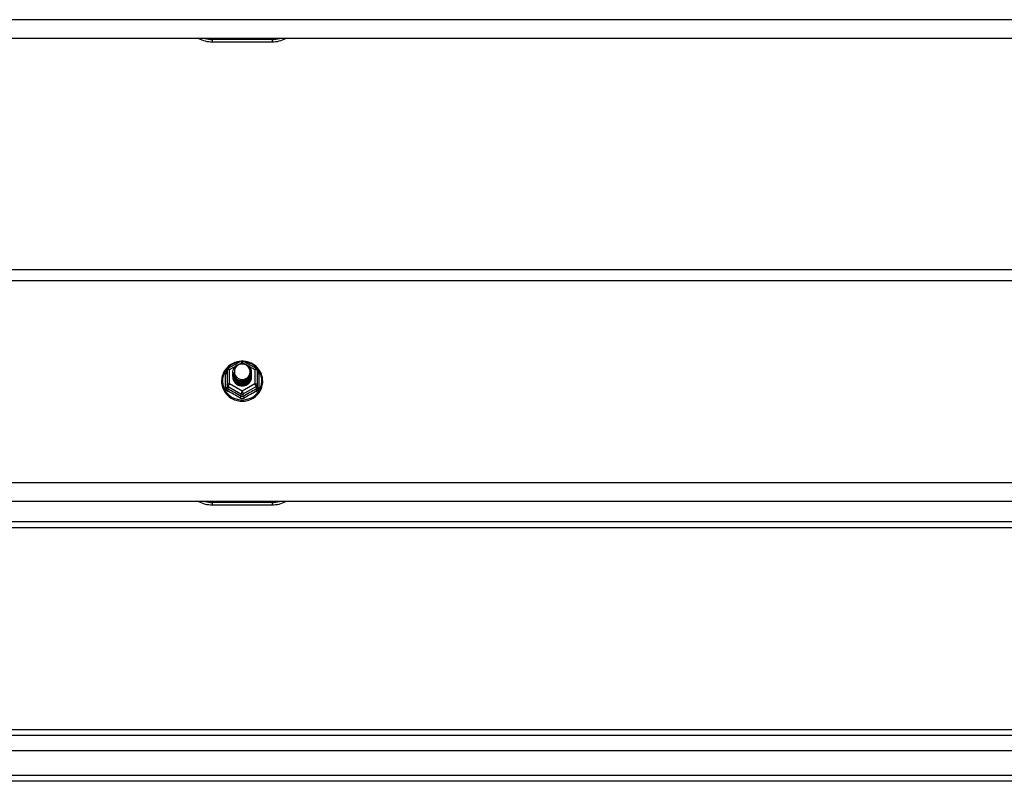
# Model space of a CAD drawing. Header units: inches. Extents: x 88 to 220, y 65 to 95.
# Tile 25 of 30: x 187 to 204, y 66 to 79. Entities that reach past the tile are written whole.
import ezdxf

# ---------------------------------------------------------------- set-up
doc = ezdxf.new("R2010")
doc.units = ezdxf.units.IN
doc.header["$MEASUREMENT"] = 0
doc.layers.add('Visible Edges(ANSI)', color=7, linetype='Continuous', lineweight=25)
doc.layers.add('Visible Tangent Edges(ANSI)', color=7, linetype='Continuous', lineweight=25)

msp = doc.modelspace()

# ---------------------------------------------------------------- linework, layer by layer
at = {"layer": 'Visible Edges(ANSI)'}
for p, q in [((218.599, 78.869), (154.965, 78.869)), ((190.349, 78.812), (191.349, 78.812)), ((154.965, 75.003), (218.599, 75.003)), ((190.615, 73.349), (190.829, 73.469)), ((190.868, 73.469), (191.082, 73.349)), ((190.595, 73.315), (190.595, 73.075)), ((190.695, 73.284), (190.695, 73.284)), ((190.695, 73.271), (190.695, 73.271)), ((190.695, 73.259), (190.695, 73.259)), ((190.695, 73.246), (190.695, 73.246)), ((190.695, 73.233), (190.695, 73.234)), ((190.695, 73.221), (190.695, 73.221)), ((190.695, 73.208), (190.695, 73.209)), ((191.002, 73.277), (191.002, 73.278)), ((191.002, 73.265), (191.002, 73.265)), ((191.002, 73.252), (191.002, 73.253)), ((191.002, 73.24), (191.002, 73.24)), ((191.002, 73.227), (191.002, 73.228)), ((191.002, 73.215), (191.002, 73.215)), ((191.103, 73.075), (191.103, 73.315)), ((190.595, 73.075), (190.595, 73.03)), ((190.831, 73.062), (190.829, 73.053)), ((191.103, 73.03), (191.103, 73.075)), ((218.599, 71.119), (154.965, 71.119)), ((190.349, 71.062), (191.349, 71.062)), ((167.724, 70.685), (213.974, 70.685)), ((154.996, 67.301), (219.202, 67.301)), ((219.39, 66.947), (154.807, 66.947)), ((220, 66.435), (154.965, 66.435))]:
    msp.add_line(p, q, dxfattribs=at)
at = {"layer": 'Visible Edges(ANSI)', "flags": 128}
for points in [[(190.823, 73.465), (190.798, 73.462), (190.773, 73.458), (190.749, 73.452), (190.726, 73.444), (190.703, 73.435), (190.68, 73.423), (190.659, 73.411), (190.639, 73.397), (190.619, 73.381), (190.601, 73.365), (190.585, 73.347), (190.569, 73.328), (190.555, 73.308), (190.543, 73.286), (190.532, 73.265), (190.523, 73.242), (190.516, 73.219), (190.51, 73.195), (190.506, 73.171), (190.504, 73.147), (190.504, 73.123), (190.505, 73.098), (190.509, 73.074), (190.514, 73.05), (190.521, 73.027), (190.529, 73.004), (190.54, 72.982), (190.552, 72.961), (190.565, 72.94), (190.58, 72.921), (190.597, 72.903), (190.614, 72.886), (190.633, 72.87), (190.653, 72.855), (190.674, 72.842), (190.696, 72.831), (190.719, 72.821), (190.743, 72.813), (190.767, 72.806), (190.791, 72.801), (190.816, 72.798), (190.841, 72.797), (190.866, 72.797), (190.89, 72.799), (190.915, 72.803), (190.939, 72.808), (190.963, 72.816), (190.986, 72.824), (191.009, 72.835), (191.031, 72.847), (191.051, 72.86), (191.071, 72.875), (191.09, 72.892), (191.107, 72.909), (191.123, 72.928), (191.137, 72.948), (191.15, 72.968), (191.162, 72.99), (191.171, 73.012), (191.179, 73.035), (191.186, 73.059), (191.19, 73.083), (191.193, 73.107), (191.194, 73.131)], [(190.716, 73.21), (190.7, 73.249), (190.695, 73.29), (190.703, 73.331), (190.723, 73.368), (190.753, 73.398), (190.791, 73.419), (190.833, 73.429), (190.877, 73.426), (190.918, 73.412), (190.954, 73.387), (190.981, 73.354), (190.998, 73.314), (191.002, 73.271), (190.994, 73.229), (190.974, 73.191), (190.944, 73.16), (190.907, 73.138), (190.864, 73.127), (190.82, 73.128), (190.779, 73.141), (190.743, 73.165), (190.716, 73.197), (190.7, 73.236), (190.695, 73.278)], [(190.735, 73.186), (190.757, 73.167), (190.784, 73.153), (190.812, 73.144), (190.842, 73.141), (190.872, 73.143), (190.901, 73.151), (190.927, 73.165), (190.951, 73.184), (190.969, 73.207), (190.983, 73.233), (190.991, 73.261), (190.993, 73.29), (190.988, 73.319), (190.977, 73.347), (190.961, 73.371), (190.94, 73.392), (190.915, 73.408), (190.887, 73.418), (190.857, 73.422), (190.827, 73.42), (190.798, 73.412), (190.772, 73.398), (190.75, 73.379), (190.733, 73.355)], [(191.194, 73.131), (191.192, 73.163), (191.188, 73.194), (191.18, 73.224), (191.17, 73.254), (191.157, 73.282), (191.141, 73.31), (191.122, 73.335), (191.101, 73.359), (191.078, 73.381), (191.053, 73.401), (191.027, 73.418), (190.998, 73.433), (190.969, 73.445), (190.938, 73.455), (190.907, 73.461), (190.875, 73.465)], [(190.695, 73.284), (190.695, 73.279), (190.695, 73.275), (190.696, 73.27), (190.696, 73.266), (190.697, 73.261), (190.698, 73.257), (190.699, 73.252), (190.7, 73.248), (190.701, 73.244), (190.702, 73.24), (190.704, 73.235), (190.705, 73.231), (190.707, 73.227), (190.709, 73.223), (190.711, 73.219), (190.713, 73.215), (190.715, 73.211), (190.718, 73.207), (190.72, 73.203), (190.723, 73.2), (190.726, 73.196), (190.729, 73.192), (190.732, 73.189), (190.735, 73.186)], [(190.695, 73.271), (190.696, 73.252), (190.7, 73.233), (190.707, 73.215), (190.716, 73.198), (190.727, 73.182), (190.74, 73.168), (190.755, 73.155), (190.772, 73.145), (190.79, 73.136), (190.809, 73.13), (190.829, 73.127), (190.849, 73.126), (190.869, 73.127), (190.888, 73.131), (190.907, 73.138), (190.925, 73.147), (190.942, 73.158), (190.957, 73.171), (190.97, 73.186), (190.982, 73.202), (190.991, 73.22), (190.997, 73.238), (191.001, 73.258), (191.002, 73.277)], [(191.002, 73.271), (191.002, 73.251), (190.998, 73.231), (190.992, 73.212), (190.984, 73.193), (190.973, 73.176), (190.959, 73.161), (190.944, 73.147), (190.927, 73.136), (190.909, 73.126), (190.889, 73.119), (190.869, 73.115), (190.849, 73.114), (190.828, 73.115), (190.808, 73.118), (190.788, 73.125), (190.77, 73.133), (190.753, 73.145), (190.738, 73.158), (190.725, 73.173), (190.714, 73.189), (190.705, 73.207), (190.699, 73.226), (190.696, 73.245), (190.695, 73.265)], [(190.695, 73.259), (190.696, 73.239), (190.7, 73.221), (190.707, 73.202), (190.716, 73.185), (190.727, 73.169), (190.74, 73.155), (190.755, 73.143), (190.772, 73.132), (190.79, 73.124), (190.809, 73.118), (190.829, 73.114), (190.849, 73.113), (190.869, 73.115), (190.888, 73.119), (190.907, 73.125), (190.925, 73.134), (190.942, 73.145), (190.957, 73.158), (190.97, 73.173), (190.982, 73.189), (190.991, 73.207), (190.997, 73.226), (191.001, 73.245), (191.002, 73.265)], [(191.002, 73.259), (191.002, 73.239), (190.998, 73.219), (190.992, 73.199), (190.984, 73.181), (190.973, 73.164), (190.959, 73.148), (190.944, 73.135), (190.927, 73.123), (190.909, 73.114), (190.889, 73.107), (190.869, 73.103), (190.849, 73.101), (190.828, 73.102), (190.808, 73.106), (190.788, 73.112), (190.77, 73.121), (190.753, 73.132), (190.738, 73.145), (190.725, 73.16), (190.714, 73.177), (190.705, 73.195), (190.699, 73.213), (190.696, 73.233), (190.695, 73.252)], [(190.695, 73.246), (190.696, 73.227), (190.7, 73.208), (190.707, 73.19), (190.716, 73.173), (190.727, 73.157), (190.74, 73.143), (190.755, 73.13), (190.772, 73.119), (190.79, 73.111), (190.809, 73.105), (190.829, 73.102), (190.849, 73.101), (190.869, 73.102), (190.888, 73.106), (190.907, 73.113), (190.925, 73.122), (190.942, 73.133), (190.957, 73.146), (190.97, 73.161), (190.982, 73.177), (190.991, 73.195), (190.997, 73.213), (191.001, 73.233), (191.002, 73.252)], [(191.002, 73.246), (191.002, 73.226), (190.998, 73.206), (190.992, 73.187), (190.984, 73.168), (190.973, 73.151), (190.959, 73.136), (190.944, 73.122), (190.927, 73.11), (190.909, 73.101), (190.889, 73.094), (190.869, 73.09), (190.849, 73.088), (190.828, 73.09), (190.808, 73.093), (190.788, 73.1), (190.77, 73.108), (190.753, 73.119), (190.738, 73.133), (190.725, 73.148), (190.714, 73.164), (190.705, 73.182), (190.699, 73.201), (190.696, 73.22), (190.695, 73.24)], [(190.695, 73.233), (190.696, 73.214), (190.7, 73.196), (190.707, 73.177), (190.716, 73.16), (190.727, 73.144), (190.74, 73.13), (190.755, 73.117), (190.772, 73.107), (190.79, 73.099), (190.809, 73.093), (190.829, 73.089), (190.849, 73.088), (190.869, 73.09), (190.888, 73.094), (190.907, 73.1), (190.925, 73.109), (190.942, 73.12), (190.957, 73.133), (190.97, 73.148), (190.982, 73.164), (190.991, 73.182), (190.997, 73.201), (191.001, 73.22), (191.002, 73.24)], [(191.002, 73.234), (191.002, 73.213), (190.998, 73.194), (190.992, 73.174), (190.984, 73.156), (190.973, 73.139), (190.959, 73.123), (190.944, 73.109), (190.927, 73.098), (190.909, 73.089), (190.889, 73.082), (190.869, 73.078), (190.849, 73.076), (190.828, 73.077), (190.808, 73.081), (190.788, 73.087), (190.77, 73.096), (190.753, 73.107), (190.738, 73.12), (190.725, 73.135), (190.714, 73.152), (190.705, 73.17), (190.699, 73.188), (190.696, 73.208), (190.695, 73.227)], [(190.695, 73.221), (190.696, 73.202), (190.7, 73.183), (190.707, 73.165), (190.716, 73.148), (190.727, 73.132), (190.74, 73.117), (190.755, 73.105), (190.772, 73.094), (190.79, 73.086), (190.809, 73.08), (190.829, 73.077), (190.849, 73.076), (190.869, 73.077), (190.888, 73.081), (190.907, 73.088), (190.925, 73.096), (190.942, 73.108), (190.957, 73.121), (190.97, 73.135), (190.982, 73.152), (190.991, 73.17), (190.997, 73.188), (191.001, 73.208), (191.002, 73.227)], [(191.002, 73.221), (191.002, 73.201), (190.998, 73.181), (190.992, 73.162), (190.984, 73.143), (190.973, 73.126), (190.959, 73.111), (190.944, 73.097), (190.927, 73.085), (190.909, 73.076), (190.889, 73.069), (190.869, 73.065), (190.849, 73.063), (190.828, 73.064), (190.808, 73.068), (190.788, 73.075), (190.77, 73.083), (190.753, 73.094), (190.738, 73.108), (190.725, 73.123), (190.714, 73.139), (190.705, 73.157), (190.699, 73.176), (190.696, 73.195), (190.695, 73.215)], [(190.695, 73.208), (190.696, 73.189), (190.7, 73.17), (190.707, 73.152), (190.716, 73.135), (190.727, 73.119), (190.74, 73.105), (190.755, 73.092), (190.772, 73.082), (190.79, 73.074), (190.809, 73.068), (190.829, 73.064), (190.849, 73.063), (190.869, 73.065), (190.888, 73.069), (190.907, 73.075), (190.925, 73.084), (190.942, 73.095), (190.957, 73.108), (190.97, 73.123), (190.982, 73.139), (190.991, 73.157), (190.997, 73.176), (191.001, 73.195), (191.002, 73.215)], [(190.733, 73.225), (190.732, 73.224), (190.732, 73.223), (190.731, 73.223), (190.73, 73.222), (190.73, 73.222), (190.729, 73.221), (190.728, 73.22), (190.727, 73.22), (190.727, 73.219), (190.726, 73.219), (190.725, 73.218), (190.725, 73.217), (190.724, 73.217), (190.723, 73.216), (190.722, 73.216), (190.722, 73.215), (190.721, 73.214), (190.72, 73.214), (190.72, 73.213), (190.719, 73.213), (190.718, 73.212), (190.717, 73.211), (190.717, 73.211), (190.716, 73.21)], [(190.733, 73.355), (190.732, 73.352), (190.73, 73.35), (190.729, 73.347), (190.728, 73.345), (190.727, 73.342), (190.726, 73.339), (190.725, 73.337), (190.724, 73.334), (190.723, 73.331), (190.723, 73.329), (190.722, 73.326), (190.721, 73.323), (190.721, 73.32), (190.72, 73.318), (190.72, 73.315), (190.72, 73.312), (190.719, 73.309), (190.719, 73.307), (190.719, 73.304), (190.719, 73.301), (190.719, 73.298), (190.719, 73.295), (190.719, 73.293), (190.719, 73.29)], [(190.719, 73.29), (190.719, 73.287), (190.719, 73.284), (190.719, 73.281), (190.719, 73.279), (190.719, 73.276), (190.719, 73.273), (190.719, 73.27), (190.72, 73.267), (190.72, 73.265), (190.721, 73.262), (190.721, 73.259), (190.722, 73.256), (190.722, 73.254), (190.723, 73.251), (190.724, 73.248), (190.724, 73.245), (190.725, 73.243), (190.726, 73.24), (190.727, 73.237), (190.728, 73.235), (190.729, 73.232), (190.731, 73.23), (190.732, 73.227), (190.733, 73.225)], [(190.829, 73.053), (190.821, 73.055), (190.813, 73.057), (190.805, 73.059), (190.797, 73.061), (190.79, 73.064), (190.782, 73.068), (190.775, 73.071), (190.768, 73.075), (190.761, 73.08), (190.754, 73.085), (190.748, 73.09), (190.742, 73.095), (190.737, 73.101), (190.731, 73.107), (190.726, 73.113), (190.721, 73.119), (190.717, 73.126), (190.713, 73.133), (190.71, 73.14), (190.707, 73.148), (190.704, 73.155), (190.702, 73.163), (190.7, 73.17), (190.698, 73.178)]]:
    msp.add_lwpolyline(points, dxfattribs=at)
at = {"layer": 'Visible Edges(ANSI)'}
for centre, radius, start, end in [((190.349, 79.312), 0.5, 242.5014, 270), ((191.349, 79.312), 0.5, 270, 297.4986), ((190.849, 73.434), 0.0394, 60.8255, 119.1745), ((190.634, 73.315), 0.0394, 119.1745, 180), ((191.063, 73.315), 0.0394, 0, 60.8255), ((190.349, 71.562), 0.5, 242.5014, 270), ((191.349, 71.562), 0.5, 270, 297.4986)]:
    msp.add_arc(centre, radius, start, end, dxfattribs=at)
for centre, major_axis, start_param, end_param in [((190.849, 73.29), (0.134, 0), 3.671471, 8.899926), ((190.849, 73.205), (-0.158, 0), 6.032414, 9.675269), ((190.849, 73.285), (0.154, 0), 3.669461, 3.875388)]:
    msp.add_ellipse(centre, major_axis=major_axis, ratio=0.966998, start_param=start_param, end_param=end_param, dxfattribs=at)
at = {"layer": 'Visible Tangent Edges(ANSI)'}
for p, q in [((218.599, 79.182), (154.965, 79.182)), ((191.349, 78.852), (190.349, 78.852)), ((190.349, 78.852), (190.349, 78.812)), ((191.349, 78.852), (191.349, 78.812)), ((154.965, 74.817), (218.599, 74.817)), ((190.634, 73.325), (190.732, 73.379)), ((190.817, 73.426), (190.849, 73.444)), ((190.849, 73.444), (190.883, 73.425)), ((190.958, 73.383), (191.063, 73.325)), ((190.571, 73.027), (190.571, 73.254)), ((190.634, 73.085), (190.634, 73.325)), ((191.063, 73.325), (191.063, 73.085)), ((191.127, 73.254), (191.127, 73.027)), ((190.614, 73.042), (190.829, 72.922)), ((190.614, 72.997), (190.614, 73.042)), ((190.849, 72.965), (190.634, 73.085)), ((191.063, 73.085), (190.849, 72.965)), ((190.868, 72.922), (191.083, 73.042)), ((191.083, 73.042), (191.083, 72.997)), ((190.829, 72.922), (190.829, 72.877)), ((190.868, 72.877), (190.868, 72.922)), ((218.599, 71.432), (154.965, 71.432)), ((191.349, 71.102), (190.349, 71.102)), ((190.349, 71.102), (190.349, 71.062)), ((191.349, 71.102), (191.349, 71.062)), ((167.724, 70.784), (213.974, 70.784)), ((219.332, 67.202), (154.866, 67.202)), ((220, 66.534), (154.198, 66.534))]:
    msp.add_line(p, q, dxfattribs=at)
at = {"layer": 'Visible Tangent Edges(ANSI)', "flags": 128}
for points in [[(190.595, 73.307), (190.593, 73.305), (190.591, 73.303), (190.589, 73.302), (190.588, 73.3), (190.586, 73.298), (190.584, 73.296), (190.583, 73.294), (190.582, 73.291), (190.58, 73.289), (190.579, 73.287), (190.578, 73.285), (190.577, 73.283), (190.576, 73.28), (190.575, 73.278), (190.574, 73.276), (190.573, 73.273), (190.573, 73.271), (190.572, 73.269), (190.572, 73.266), (190.571, 73.264), (190.571, 73.262), (190.571, 73.259), (190.571, 73.257), (190.571, 73.254)], [(191.127, 73.254), (191.127, 73.257), (191.127, 73.259), (191.126, 73.262), (191.126, 73.264), (191.126, 73.266), (191.125, 73.269), (191.125, 73.271), (191.124, 73.273), (191.123, 73.276), (191.122, 73.278), (191.122, 73.28), (191.121, 73.283), (191.119, 73.285), (191.118, 73.287), (191.117, 73.289), (191.116, 73.291), (191.114, 73.294), (191.113, 73.296), (191.111, 73.298), (191.11, 73.3), (191.108, 73.302), (191.106, 73.303), (191.104, 73.305), (191.103, 73.307)], [(190.571, 73.027), (190.571, 73.024), (190.571, 73.021), (190.571, 73.017), (190.572, 73.014), (190.572, 73.011), (190.573, 73.008), (190.574, 73.005), (190.575, 73.002), (190.576, 72.999), (190.578, 72.996), (190.579, 72.993), (190.581, 72.99), (190.582, 72.987), (190.584, 72.985), (190.586, 72.982), (190.588, 72.98), (190.59, 72.978), (190.592, 72.975), (190.595, 72.973), (190.597, 72.971), (190.6, 72.969), (190.602, 72.968), (190.605, 72.966), (190.608, 72.965)], [(190.614, 72.997), (190.613, 72.998), (190.612, 72.999), (190.61, 73), (190.609, 73), (190.608, 73.001), (190.606, 73.002), (190.605, 73.004), (190.604, 73.005), (190.603, 73.006), (190.602, 73.007), (190.601, 73.009), (190.6, 73.01), (190.599, 73.012), (190.598, 73.013), (190.598, 73.015), (190.597, 73.016), (190.597, 73.018), (190.596, 73.02), (190.596, 73.021), (190.595, 73.023), (190.595, 73.025), (190.595, 73.027), (190.595, 73.028), (190.595, 73.03)], [(190.868, 72.877), (190.867, 72.876), (190.865, 72.876), (190.864, 72.875), (190.862, 72.874), (190.861, 72.873), (190.859, 72.873), (190.857, 72.872), (190.856, 72.872), (190.854, 72.872), (190.852, 72.872), (190.85, 72.871), (190.849, 72.871), (190.847, 72.871), (190.845, 72.872), (190.844, 72.872), (190.842, 72.872), (190.84, 72.872), (190.838, 72.873), (190.837, 72.873), (190.835, 72.874), (190.834, 72.875), (190.832, 72.876), (190.83, 72.876), (190.829, 72.877)], [(191.103, 73.03), (191.103, 73.028), (191.102, 73.027), (191.102, 73.025), (191.102, 73.023), (191.102, 73.021), (191.101, 73.02), (191.101, 73.018), (191.1, 73.016), (191.1, 73.015), (191.099, 73.013), (191.098, 73.012), (191.097, 73.01), (191.096, 73.009), (191.095, 73.007), (191.094, 73.006), (191.093, 73.005), (191.092, 73.004), (191.091, 73.002), (191.09, 73.001), (191.089, 73), (191.087, 73), (191.086, 72.999), (191.084, 72.998), (191.083, 72.997)], [(191.09, 72.965), (191.092, 72.966), (191.095, 72.968), (191.098, 72.969), (191.1, 72.971), (191.103, 72.973), (191.105, 72.975), (191.107, 72.978), (191.109, 72.98), (191.111, 72.982), (191.113, 72.985), (191.115, 72.987), (191.117, 72.99), (191.118, 72.993), (191.12, 72.996), (191.121, 72.999), (191.122, 73.002), (191.123, 73.005), (191.124, 73.008), (191.125, 73.011), (191.126, 73.014), (191.126, 73.017), (191.127, 73.021), (191.127, 73.024), (191.127, 73.027)], [(190.811, 72.851), (190.814, 72.849), (190.817, 72.848), (190.82, 72.847), (190.823, 72.845), (190.826, 72.844), (190.829, 72.843), (190.832, 72.842), (190.836, 72.842), (190.839, 72.841), (190.842, 72.841), (190.845, 72.841), (190.849, 72.84), (190.852, 72.841), (190.855, 72.841), (190.859, 72.841), (190.862, 72.842), (190.865, 72.842), (190.868, 72.843), (190.871, 72.844), (190.874, 72.845), (190.877, 72.847), (190.88, 72.848), (190.883, 72.849), (190.886, 72.851)]]:
    msp.add_lwpolyline(points, dxfattribs=at)
at = {"layer": 'Visible Tangent Edges(ANSI)'}
for centre, start, end in [((190.349, 79.32), 254.5326, 270), ((191.349, 79.32), 270, 285.4674), ((190.349, 71.57), 254.5326, 270), ((191.349, 71.57), 270, 285.4674)]:
    msp.add_arc(centre, 0.469, start, end, dxfattribs=at)
for centre, major_axis, ratio, start_param, end_param in [((190.849, 73.137), (0.331, 0), 0.966998, 1.708073, 7.716705), ((190.849, 73.434), (-0.0192, 0.0344), 0.127392, 4.936728, 6.283185), ((190.849, 73.434), (0.0192, 0.0344), 0.127392, 0, 1.346458), ((190.555, 73.27), (0.0394, 0), 0.420933, 5.107073, 6.283185), ((190.634, 73.315), (-0.0394, 0), 0.254784, 4.712389, 6.283185), ((190.634, 73.315), (-0.0192, 0.0344), 0.127392, 4.936728, 6.283185), ((191.063, 73.315), (0.0192, 0.0344), 0.127392, 0, 1.346458), ((191.063, 73.315), (0.0394, 0), 0.254784, 0, 1.570796), ((191.142, 73.27), (-0.0394, 0), 0.420933, 0, 1.176113), ((190.634, 73.075), (-0.0394, 0), 0.254784, 4.712389, 6.283185), ((190.634, 73.075), (-0.0394, 0), 0.966998, 0, 1.047198), ((190.634, 73.075), (-0.0192, -0.0344), 0.127392, 4.48805, 6.058847), ((191.063, 73.075), (0.0394, 0), 0.254784, 0, 1.570796), ((191.063, 73.075), (0.0192, -0.0344), 0.127392, 0.224339, 1.795135), ((191.063, 73.075), (0.0394, 0), 0.966998, 5.235988, 6.283185), ((190.555, 73.03), (0.0394, 0), 0.080687, 5.107073, 6.283185), ((190.595, 72.964), (0.0178, 0.0351), 0.295528, 4.874003, 6.050115), ((190.71, 72.74), (0.573, -0.342), 0.220649, 1.524932, 1.878631), ((190.722, 72.761), (-0.605, 0.361), 0.220649, 4.666525, 5.020223), ((190.809, 72.844), (0.0205, 0.0336), 0.044718, 0.222707, 1.398819), ((190.849, 72.955), (-0.0192, -0.0344), 0.127392, 4.48805, 6.058847), ((190.849, 72.955), (0.0394, 0), 0.966998, 4.18879, 5.235988), ((190.849, 72.955), (0.0192, -0.0344), 0.127392, 0.224339, 1.795135), ((190.976, 72.761), (-0.605, -0.361), 0.220649, 4.404555, 4.758253), ((190.888, 72.844), (-0.0205, 0.0336), 0.044718, 4.884366, 6.060479), ((190.988, 72.74), (0.573, 0.342), 0.220649, 1.262962, 1.61666), ((191.103, 72.964), (-0.0178, 0.0351), 0.295528, 0.23307, 1.409183), ((191.142, 73.03), (-0.0394, 0), 0.080687, 0, 1.176113)]:
    msp.add_ellipse(centre, major_axis=major_axis, ratio=ratio, start_param=start_param, end_param=end_param, dxfattribs=at)

doc.saveas('drawing.dxf')
